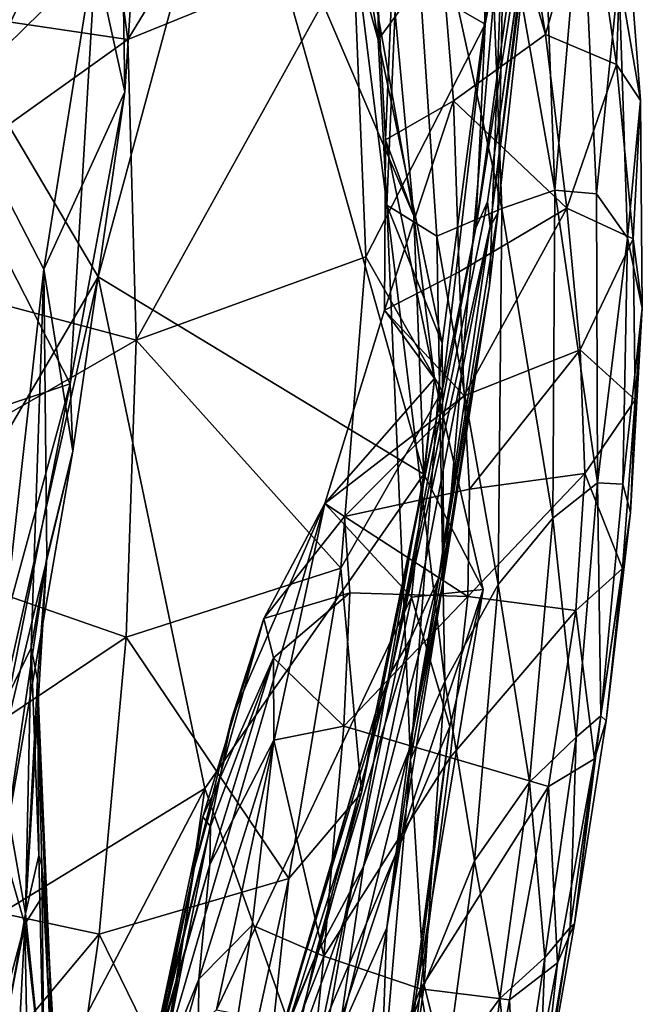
# Model space of a CAD drawing. Extents: x -76 to 76, y -20 to 79.
# Tile 66 of 175: x 0.945 to 1.41, y -15.632 to -14.896. Entities that reach past the tile are written whole.
import ezdxf

# ---------------------------------------------------------------- set-up
doc = ezdxf.new("R2010")
doc.units = 0

msp = doc.modelspace()

# ---------------------------------------------------------------- linework, layer by layer
for points in [[(0.9412, -14.53063, 25.77977), (0.90416, -14.96904, 25.70226), (1.01999, -14.72566, 26.1235)], [(1.2365, -14.5577, 25.62868), (1.27637, -14.53371, 25.67104), (1.33787, -14.90751, 25.76843)], [(1.37071, -14.79108, 25.877), (1.33787, -14.90751, 25.76843), (1.27637, -14.53371, 25.67104)], [(1.15782, -14.58485, 25.38477), (1.19522, -14.56262, 25.55366), (1.23951, -15.04292, 25.56967)], [(1.19522, -14.56262, 25.55366), (1.2365, -14.5577, 25.62868), (1.21837, -14.98619, 25.6636)], [(1.19522, -14.56262, 25.55366), (1.21837, -14.98619, 25.6636), (1.23951, -15.04292, 25.56967)], [(1.2365, -14.5577, 25.62868), (1.26916, -14.95683, 25.71421), (1.21837, -14.98619, 25.6636)], [(1.26916, -14.95683, 25.71421), (1.2365, -14.5577, 25.62868), (1.33787, -14.90751, 25.76843)], [(1.15782, -14.58485, 25.38477), (1.23951, -15.04292, 25.56967), (1.10242, -14.72315, 25.20269)], [(1.34887, -14.65341, 27.23069), (1.34815, -14.60802, 27.35336), (1.28593, -15.05191, 27.29022)], [(1.28593, -15.05191, 27.29022), (1.34815, -14.60802, 27.35336), (1.29274, -14.89961, 27.44799)], [(1.286, -14.691, 27.59805), (1.29274, -14.89961, 27.44799), (1.34815, -14.60802, 27.35336)], [(1.21287, -14.91148, 26.73605), (1.14124, -14.65526, 26.67494), (1.21413, -14.67933, 26.8129)], [(1.14124, -14.65526, 26.67494), (1.21287, -14.91148, 26.73605), (1.17529, -14.68046, 26.59315)], [(1.29446, -15.03251, 27.2097), (1.34887, -14.65341, 27.23069), (1.28593, -15.05191, 27.29022)], [(1.34887, -14.65341, 27.23069), (1.29446, -15.03251, 27.2097), (1.33947, -14.71735, 27.13695)], [(1.21287, -14.91148, 26.73605), (1.21413, -14.67933, 26.8129), (1.30781, -14.78148, 26.93208)], [(1.00474, -14.75482, 27.91396), (1.02585, -14.91123, 27.82621), (1.1626, -14.6868, 27.81308)], [(1.02585, -14.91123, 27.82621), (1.19422, -14.84258, 27.69743), (1.1626, -14.6868, 27.81308)], [(1.21287, -14.91148, 26.73605), (1.21938, -15.03495, 26.63038), (1.17529, -14.68046, 26.59315)], [(1.23332, -14.7075, 26.50201), (1.17529, -14.68046, 26.59315), (1.21938, -15.03495, 26.63038)], [(1.286, -14.691, 27.59805), (1.19422, -14.84258, 27.69743), (1.29274, -14.89961, 27.44799)], [(1.2568, -15.05803, 26.5378), (1.23332, -14.7075, 26.50201), (1.21938, -15.03495, 26.63038)], [(1.2568, -15.05803, 26.5378), (1.30524, -15.03736, 26.4457), (1.23332, -14.7075, 26.50201)], [(1.30524, -15.03736, 26.4457), (1.29367, -14.73139, 26.41364), (1.23332, -14.7075, 26.50201)], [(1.039, -14.71336, 26.42065), (1.02346, -14.95019, 26.38716), (1.00178, -14.85049, 26.63881)], [(1.039, -14.71336, 26.42065), (1.01999, -14.72566, 26.1235), (1.02346, -14.95019, 26.38716)], [(1.00376, -15.08852, 25.06716), (0.87522, -14.871, 24.95204), (1.10242, -14.72315, 25.20269)], [(1.00376, -15.08852, 25.06716), (1.10242, -14.72315, 25.20269), (1.24698, -15.23582, 25.4624)], [(1.23951, -15.04292, 25.56967), (1.24698, -15.23582, 25.4624), (1.10242, -14.72315, 25.20269)], [(1.29446, -15.03251, 27.2097), (1.2965, -15.0505, 27.12842), (1.33947, -14.71735, 27.13695)], [(1.33604, -14.72982, 27.04046), (1.33947, -14.71735, 27.13695), (1.2965, -15.0505, 27.12842)], [(0.90416, -14.96904, 25.70226), (0.96294, -15.0826, 26.06565), (1.01999, -14.72566, 26.1235)], [(1.01999, -14.72566, 26.1235), (0.96294, -15.0826, 26.06565), (1.02346, -14.95019, 26.38716)], [(1.34481, -15.02359, 26.35593), (1.33472, -14.75199, 26.33557), (1.29367, -14.73139, 26.41364)], [(1.30524, -15.03736, 26.4457), (1.34481, -15.02359, 26.35593), (1.29367, -14.73139, 26.41364)], [(1.30227, -15.04097, 27.04022), (1.33604, -14.72982, 27.04046), (1.2965, -15.0505, 27.12842)], [(1.33604, -14.72982, 27.04046), (1.30227, -15.04097, 27.04022), (1.30781, -14.78148, 26.93208)], [(1.33472, -14.75199, 26.33557), (1.34481, -15.02359, 26.35593), (1.36494, -14.78824, 26.25742)], [(1.02585, -14.91123, 27.82621), (1.00474, -14.75482, 27.91396), (0.80711, -14.87852, 27.95575)], [(0.72939, -14.77233, 26.82004), (1.00178, -14.85049, 26.63881), (0.88052, -14.96915, 26.66051)], [(1.26077, -15.13801, 26.79997), (1.21287, -14.91148, 26.73605), (1.30781, -14.78148, 26.93208)], [(1.26193, -15.31326, 26.86642), (1.26077, -15.13801, 26.79997), (1.30781, -14.78148, 26.93208)], [(1.29599, -15.09515, 26.95607), (1.26193, -15.31326, 26.86642), (1.30781, -14.78148, 26.93208)], [(1.30227, -15.04097, 27.04022), (1.29599, -15.09515, 26.95607), (1.30781, -14.78148, 26.93208)], [(1.34481, -15.02359, 26.35593), (1.37597, -15.02635, 26.26776), (1.36494, -14.78824, 26.25742)], [(1.3928, -14.8624, 26.19092), (1.36494, -14.78824, 26.25742), (1.37597, -15.02635, 26.26776)], [(1.39103, -14.92991, 25.95288), (1.37071, -14.79108, 25.877), (1.39597, -14.78971, 26.05572)], [(1.39103, -14.92991, 25.95288), (1.39597, -14.78971, 26.05572), (1.40878, -14.95682, 26.1068)], [(1.3928, -14.8624, 26.19092), (1.40878, -14.95682, 26.1068), (1.39597, -14.78971, 26.05572)], [(1.37071, -14.79108, 25.877), (1.39103, -14.92991, 25.95288), (1.33787, -14.90751, 25.76843)], [(1.02585, -14.91123, 27.82621), (1.03211, -15.13573, 27.70535), (1.19422, -14.84258, 27.69743)], [(1.03211, -15.13573, 27.70535), (1.20366, -15.07341, 27.55417), (1.19422, -14.84258, 27.69743)], [(1.19422, -14.84258, 27.69743), (1.20366, -15.07341, 27.55417), (1.29274, -14.89961, 27.44799)], [(0.88052, -14.96915, 26.66051), (1.00178, -14.85049, 26.63881), (0.98285, -15.16838, 26.43496)], [(0.98285, -15.16838, 26.43496), (1.00178, -14.85049, 26.63881), (1.02346, -14.95019, 26.38716)], [(1.39917, -15.05929, 26.20337), (1.3928, -14.8624, 26.19092), (1.37597, -15.02635, 26.26776)], [(1.3928, -14.8624, 26.19092), (1.39917, -15.05929, 26.20337), (1.40878, -14.95682, 26.1068)], [(0.87522, -14.871, 24.95204), (1.00376, -15.08852, 25.06716), (0.74825, -15.52415, 24.87027)], [(1.02585, -14.91123, 27.82621), (0.80711, -14.87852, 27.95575), (0.7985, -15.07339, 27.86524)], [(1.2607, -15.17356, 27.37613), (1.29274, -14.89961, 27.44799), (1.20366, -15.07341, 27.55417)], [(1.2607, -15.17356, 27.37613), (1.28593, -15.05191, 27.29022), (1.29274, -14.89961, 27.44799)], [(1.26916, -14.95683, 25.71421), (1.33787, -14.90751, 25.76843), (1.35385, -15.03714, 25.8564)], [(1.39103, -14.92991, 25.95288), (1.35385, -15.03714, 25.8564), (1.33787, -14.90751, 25.76843)], [(1.03211, -15.13573, 27.70535), (1.02585, -14.91123, 27.82621), (0.7985, -15.07339, 27.86524)], [(1.21287, -14.91148, 26.73605), (1.26077, -15.13801, 26.79997), (1.21938, -15.03495, 26.63038)], [(1.39103, -14.92991, 25.95288), (1.40335, -15.06003, 26.0134), (1.35385, -15.03714, 25.8564)], [(1.40335, -15.06003, 26.0134), (1.39103, -14.92991, 25.95288), (1.40878, -14.95682, 26.1068)], [(0.98475, -15.21855, 26.27774), (1.02346, -14.95019, 26.38716), (0.96294, -15.0826, 26.06565)], [(0.98475, -15.21855, 26.27774), (0.98285, -15.16838, 26.43496), (1.02346, -14.95019, 26.38716)], [(1.27337, -15.08467, 25.80176), (1.2177, -15.1134, 25.7558), (1.26916, -14.95683, 25.71421)], [(1.2177, -15.1134, 25.7558), (1.21837, -14.98619, 25.6636), (1.26916, -14.95683, 25.71421)], [(1.27337, -15.08467, 25.80176), (1.26916, -14.95683, 25.71421), (1.35385, -15.03714, 25.8564)], [(1.39917, -15.05929, 26.20337), (1.41022, -15.11193, 26.12701), (1.40878, -14.95682, 26.1068)], [(1.40335, -15.06003, 26.0134), (1.40878, -14.95682, 26.1068), (1.41022, -15.11193, 26.12701)], [(0.92538, -15.1876, 26.50367), (0.88052, -14.96915, 26.66051), (0.98285, -15.16838, 26.43496)], [(0.92478, -15.42457, 25.90641), (0.96294, -15.0826, 26.06565), (0.90416, -14.96904, 25.70226)], [(1.2177, -15.1134, 25.7558), (1.25491, -15.16426, 25.68869), (1.21837, -14.98619, 25.6636)], [(1.25491, -15.16426, 25.68869), (1.23951, -15.04292, 25.56967), (1.21837, -14.98619, 25.6636)], [(1.34481, -15.02359, 26.35593), (1.30524, -15.03736, 26.4457), (1.34324, -15.26871, 26.37548)], [(1.34481, -15.02359, 26.35593), (1.34324, -15.26871, 26.37548), (1.37686, -15.24227, 26.27754)], [(1.37597, -15.02635, 26.26776), (1.34481, -15.02359, 26.35593), (1.37686, -15.24227, 26.27754)], [(1.29446, -15.03251, 27.2097), (1.22248, -15.38364, 27.1729), (1.2965, -15.0505, 27.12842)], [(1.29446, -15.03251, 27.2097), (1.28593, -15.05191, 27.29022), (1.22248, -15.38364, 27.1729)], [(1.39917, -15.05929, 26.20337), (1.37597, -15.02635, 26.26776), (1.37686, -15.24227, 26.27754)], [(1.2568, -15.05803, 26.5378), (1.21938, -15.03495, 26.63038), (1.26263, -15.39068, 26.5627)], [(1.21938, -15.03495, 26.63038), (1.23693, -15.44886, 26.66755), (1.26263, -15.39068, 26.5627)], [(1.26077, -15.13801, 26.79997), (1.23693, -15.44886, 26.66755), (1.21938, -15.03495, 26.63038)], [(1.30524, -15.03736, 26.4457), (1.2568, -15.05803, 26.5378), (1.30258, -15.31829, 26.47392)], [(1.27337, -15.08467, 25.80176), (1.35385, -15.03714, 25.8564), (1.27707, -15.17735, 25.87282)], [(1.35385, -15.03714, 25.8564), (1.36372, -15.14294, 25.92688), (1.27707, -15.17735, 25.87282)], [(1.30524, -15.03736, 26.4457), (1.30258, -15.31829, 26.47392), (1.34324, -15.26871, 26.37548)], [(1.40335, -15.06003, 26.0134), (1.36372, -15.14294, 25.92688), (1.35385, -15.03714, 25.8564)], [(1.23951, -15.04292, 25.56967), (1.25491, -15.16426, 25.68869), (1.24698, -15.23582, 25.4624)], [(1.30227, -15.04097, 27.04022), (1.2965, -15.0505, 27.12842), (1.25822, -15.31291, 27.02026)], [(1.30227, -15.04097, 27.04022), (1.25822, -15.31291, 27.02026), (1.29599, -15.09515, 26.95607)], [(1.28593, -15.05191, 27.29022), (1.21115, -15.41373, 27.24931), (1.22248, -15.38364, 27.1729)], [(1.28593, -15.05191, 27.29022), (1.2607, -15.17356, 27.37613), (1.21115, -15.41373, 27.24931)], [(1.22248, -15.38364, 27.1729), (1.23723, -15.3584, 27.10024), (1.2965, -15.0505, 27.12842)], [(1.2965, -15.0505, 27.12842), (1.23723, -15.3584, 27.10024), (1.25822, -15.31291, 27.02026)], [(1.2568, -15.05803, 26.5378), (1.26263, -15.39068, 26.5627), (1.30258, -15.31829, 26.47392)], [(1.40335, -15.06003, 26.0134), (1.40489, -15.1804, 26.03594), (1.36372, -15.14294, 25.92688)], [(1.3957, -15.24322, 26.21246), (1.39917, -15.05929, 26.20337), (1.37686, -15.24227, 26.27754)], [(1.39917, -15.05929, 26.20337), (1.3957, -15.24322, 26.21246), (1.41022, -15.11193, 26.12701)], [(1.40489, -15.1804, 26.03594), (1.40335, -15.06003, 26.0134), (1.41022, -15.11193, 26.12701)], [(1.03211, -15.13573, 27.70535), (0.7985, -15.07339, 27.86524), (0.78907, -15.27562, 27.79156)], [(1.1849, -15.30594, 27.48448), (1.20366, -15.07341, 27.55417), (1.03211, -15.13573, 27.70535)], [(1.1849, -15.30594, 27.48448), (1.2607, -15.17356, 27.37613), (1.20366, -15.07341, 27.55417)], [(0.95362, -15.36543, 26.01542), (0.96294, -15.0826, 26.06565), (0.92478, -15.42457, 25.90641)], [(0.96518, -15.29819, 26.10476), (0.96294, -15.0826, 26.06565), (0.95362, -15.36543, 26.01542)], [(0.96518, -15.29819, 26.10476), (0.98475, -15.21855, 26.27774), (0.96294, -15.0826, 26.06565)], [(1.27337, -15.08467, 25.80176), (1.27707, -15.17735, 25.87282), (1.2177, -15.1134, 25.7558)], [(1.00376, -15.08852, 25.06716), (0.89081, -15.58843, 24.98974), (0.74825, -15.52415, 24.87027)], [(1.00376, -15.08852, 25.06716), (1.08337, -15.47055, 25.35118), (0.89081, -15.58843, 24.98974)], [(1.08337, -15.47055, 25.35118), (1.00376, -15.08852, 25.06716), (1.24698, -15.23582, 25.4624)], [(1.25822, -15.31291, 27.02026), (1.266, -15.28096, 26.96808), (1.29599, -15.09515, 26.95607)], [(1.26193, -15.31326, 26.86642), (1.29599, -15.09515, 26.95607), (1.266, -15.28096, 26.96808)], [(1.25491, -15.16426, 25.68869), (1.2177, -15.1134, 25.7558), (1.17311, -15.25767, 25.84238)], [(1.27707, -15.17735, 25.87282), (1.17311, -15.25767, 25.84238), (1.2177, -15.1134, 25.7558)], [(1.3957, -15.24322, 26.21246), (1.40134, -15.26455, 26.14023), (1.41022, -15.11193, 26.12701)], [(1.40489, -15.1804, 26.03594), (1.41022, -15.11193, 26.12701), (1.40134, -15.26455, 26.14023)], [(1.02466, -15.35752, 27.63235), (1.03211, -15.13573, 27.70535), (0.78907, -15.27562, 27.79156)], [(1.02466, -15.35752, 27.63235), (1.1849, -15.30594, 27.48448), (1.03211, -15.13573, 27.70535)], [(1.26077, -15.13801, 26.79997), (1.26193, -15.31326, 26.86642), (1.23693, -15.44886, 26.66755)], [(1.28121, -15.24709, 25.90299), (1.27707, -15.17735, 25.87282), (1.36372, -15.14294, 25.92688)], [(1.36721, -15.23529, 25.95337), (1.28121, -15.24709, 25.90299), (1.36372, -15.14294, 25.92688)], [(1.40489, -15.1804, 26.03594), (1.36721, -15.23529, 25.95337), (1.36372, -15.14294, 25.92688)], [(1.23787, -15.32766, 25.77538), (1.25491, -15.16426, 25.68869), (1.17311, -15.25767, 25.84238)], [(1.25491, -15.16426, 25.68869), (1.23787, -15.32766, 25.77538), (1.29125, -15.32201, 25.62943)], [(1.25491, -15.16426, 25.68869), (1.29125, -15.32201, 25.62943), (1.24698, -15.23582, 25.4624)], [(0.92538, -15.1876, 26.50367), (0.98285, -15.16838, 26.43496), (0.88995, -15.50879, 26.36814)], [(0.98285, -15.16838, 26.43496), (0.91754, -15.49813, 26.30595), (0.88995, -15.50879, 26.36814)], [(0.98285, -15.16838, 26.43496), (0.98475, -15.21855, 26.27774), (0.91754, -15.49813, 26.30595)], [(1.18771, -15.26741, 25.88783), (1.17311, -15.25767, 25.84238), (1.27707, -15.17735, 25.87282)], [(1.2607, -15.17356, 27.37613), (1.1849, -15.30594, 27.48448), (1.2004, -15.47379, 27.34056)], [(1.28121, -15.24709, 25.90299), (1.18771, -15.26741, 25.88783), (1.27707, -15.17735, 25.87282)], [(1.2607, -15.17356, 27.37613), (1.2004, -15.47379, 27.34056), (1.21115, -15.41373, 27.24931)], [(1.40489, -15.1804, 26.03594), (1.39537, -15.30621, 26.04639), (1.36721, -15.23529, 25.95337)], [(1.39537, -15.30621, 26.04639), (1.40489, -15.1804, 26.03594), (1.40134, -15.26455, 26.14023)], [(0.98475, -15.21855, 26.27774), (0.93291, -15.5165, 26.18385), (0.91754, -15.49813, 26.30595)], [(0.98475, -15.21855, 26.27774), (0.96518, -15.29819, 26.10476), (0.93291, -15.5165, 26.18385)], [(1.08337, -15.47055, 25.35118), (1.24698, -15.23582, 25.4624), (1.16589, -15.70121, 25.49845)], [(1.16589, -15.70121, 25.49845), (1.24698, -15.23582, 25.4624), (1.29125, -15.32201, 25.62943)], [(1.28121, -15.24709, 25.90299), (1.36721, -15.23529, 25.95337), (1.27975, -15.32716, 25.91779)], [(1.36721, -15.23529, 25.95337), (1.36057, -15.33777, 25.96476), (1.27975, -15.32716, 25.91779)], [(1.39537, -15.30621, 26.04639), (1.36057, -15.33777, 25.96476), (1.36721, -15.23529, 25.95337)], [(1.36081, -15.43225, 26.28048), (1.37686, -15.24227, 26.27754), (1.34324, -15.26871, 26.37548)], [(1.36081, -15.43225, 26.28048), (1.37925, -15.41644, 26.20945), (1.37686, -15.24227, 26.27754)], [(1.37925, -15.41644, 26.20945), (1.3957, -15.24322, 26.21246), (1.37686, -15.24227, 26.27754)], [(1.3957, -15.24322, 26.21246), (1.37925, -15.41644, 26.20945), (1.40134, -15.26455, 26.14023)], [(1.28121, -15.24709, 25.90299), (1.27975, -15.32716, 25.91779), (1.18771, -15.26741, 25.88783)], [(1.05264, -15.67093, 25.87075), (1.09211, -15.63608, 25.8348), (1.17311, -15.25767, 25.84238)], [(1.10347, -15.418, 25.88439), (1.05264, -15.67093, 25.87075), (1.17311, -15.25767, 25.84238)], [(1.23787, -15.32766, 25.77538), (1.17311, -15.25767, 25.84238), (1.09211, -15.63608, 25.8348)], [(1.12753, -15.34364, 25.89154), (1.10347, -15.418, 25.88439), (1.17311, -15.25767, 25.84238)], [(1.18771, -15.26741, 25.88783), (1.12753, -15.34364, 25.89154), (1.17311, -15.25767, 25.84238)], [(1.12753, -15.34364, 25.89154), (1.18771, -15.26741, 25.88783), (1.19157, -15.32454, 25.90584)], [(1.27975, -15.32716, 25.91779), (1.19157, -15.32454, 25.90584), (1.18771, -15.26741, 25.88783)], [(1.32598, -15.46594, 26.37991), (1.34324, -15.26871, 26.37548), (1.30258, -15.31829, 26.47392)], [(1.32598, -15.46594, 26.37991), (1.36081, -15.43225, 26.28048), (1.34324, -15.26871, 26.37548)], [(1.37925, -15.41644, 26.20945), (1.3832, -15.42018, 26.13524), (1.40134, -15.26455, 26.14023)], [(1.39537, -15.30621, 26.04639), (1.40134, -15.26455, 26.14023), (1.3832, -15.42018, 26.13524)], [(1.02466, -15.35752, 27.63235), (0.78907, -15.27562, 27.79156), (0.76865, -15.52891, 27.71916)], [(1.2358, -15.44261, 26.93161), (1.266, -15.28096, 26.96808), (1.25822, -15.31291, 27.02026)], [(1.2358, -15.44261, 26.93161), (1.26193, -15.31326, 26.86642), (1.266, -15.28096, 26.96808)], [(0.96518, -15.29819, 26.10476), (0.94884, -15.57189, 26.03961), (0.93291, -15.5165, 26.18385)], [(0.96518, -15.29819, 26.10476), (0.95827, -15.38926, 26.02012), (0.94884, -15.57189, 26.03961)], [(0.95827, -15.38926, 26.02012), (0.96518, -15.29819, 26.10476), (0.95362, -15.36543, 26.01542)], [(1.1849, -15.30594, 27.48448), (1.02466, -15.35752, 27.63235), (1.14616, -15.53775, 27.44965)], [(1.1849, -15.30594, 27.48448), (1.14616, -15.53775, 27.44965), (1.2004, -15.47379, 27.34056)], [(1.20182, -15.52889, 26.99199), (1.2358, -15.44261, 26.93161), (1.25822, -15.31291, 27.02026)], [(1.20182, -15.52889, 26.99199), (1.25822, -15.31291, 27.02026), (1.23723, -15.3584, 27.10024)], [(1.39537, -15.30621, 26.04639), (1.37452, -15.44854, 26.04031), (1.36057, -15.33777, 25.96476)], [(1.37452, -15.44854, 26.04031), (1.39537, -15.30621, 26.04639), (1.3832, -15.42018, 26.13524)], [(1.26193, -15.31326, 26.86642), (1.2358, -15.44261, 26.93161), (1.21932, -15.57482, 26.78704)], [(1.26193, -15.31326, 26.86642), (1.21932, -15.57482, 26.78704), (1.23693, -15.44886, 26.66755)], [(1.2848, -15.52464, 26.47927), (1.30258, -15.31829, 26.47392), (1.26263, -15.39068, 26.5627)], [(1.2848, -15.52464, 26.47927), (1.32598, -15.46594, 26.37991), (1.30258, -15.31829, 26.47392)], [(1.17024, -15.65109, 25.80709), (1.23787, -15.32766, 25.77538), (1.09211, -15.63608, 25.8348)], [(1.1347, -15.373, 25.89346), (1.12753, -15.34364, 25.89154), (1.19157, -15.32454, 25.90584)], [(1.1347, -15.373, 25.89346), (1.19157, -15.32454, 25.90584), (1.18724, -15.42411, 25.91383)], [(1.23304, -15.67439, 25.62341), (1.16589, -15.70121, 25.49845), (1.29125, -15.32201, 25.62943)], [(1.23787, -15.32766, 25.77538), (1.17024, -15.65109, 25.80709), (1.26635, -15.42426, 25.72169)], [(1.18724, -15.42411, 25.91383), (1.19157, -15.32454, 25.90584), (1.27975, -15.32716, 25.91779)], [(1.26662, -15.44752, 25.92147), (1.18724, -15.42411, 25.91383), (1.27975, -15.32716, 25.91779)], [(1.23304, -15.67439, 25.62341), (1.29125, -15.32201, 25.62943), (1.26635, -15.42426, 25.72169)], [(1.23787, -15.32766, 25.77538), (1.26635, -15.42426, 25.72169), (1.29125, -15.32201, 25.62943)], [(1.26662, -15.44752, 25.92147), (1.27975, -15.32716, 25.91779), (1.36057, -15.33777, 25.96476)], [(1.34005, -15.46904, 25.96018), (1.26662, -15.44752, 25.92147), (1.36057, -15.33777, 25.96476)], [(1.37452, -15.44854, 26.04031), (1.34005, -15.46904, 25.96018), (1.36057, -15.33777, 25.96476)], [(1.12753, -15.34364, 25.89154), (1.08179, -15.49176, 25.90216), (1.07538, -15.53031, 25.90929)], [(1.10347, -15.418, 25.88439), (1.12753, -15.34364, 25.89154), (1.07538, -15.53031, 25.90929)], [(1.12753, -15.34364, 25.89154), (1.1347, -15.373, 25.89346), (1.08179, -15.49176, 25.90216)], [(1.00435, -15.57953, 27.57961), (1.02466, -15.35752, 27.63235), (0.76865, -15.52891, 27.71916)], [(1.02466, -15.35752, 27.63235), (1.00435, -15.57953, 27.57961), (1.14616, -15.53775, 27.44965)], [(1.16549, -15.59702, 27.05893), (1.20182, -15.52889, 26.99199), (1.23723, -15.3584, 27.10024)], [(1.16549, -15.59702, 27.05893), (1.23723, -15.3584, 27.10024), (1.22248, -15.38364, 27.1729)], [(0.9494, -15.56396, 25.95435), (0.95362, -15.36543, 26.01542), (0.92478, -15.42457, 25.90641)], [(0.95362, -15.36543, 26.01542), (0.9494, -15.56396, 25.95435), (0.95932, -15.5206, 25.98519)], [(0.95827, -15.38926, 26.02012), (0.95362, -15.36543, 26.01542), (0.95932, -15.5206, 25.98519)], [(1.1347, -15.373, 25.89346), (1.08756, -15.49912, 25.88607), (1.08179, -15.49176, 25.90216)], [(1.13489, -15.43452, 25.89991), (1.08701, -15.52735, 25.88978), (1.1347, -15.373, 25.89346)], [(1.08701, -15.52735, 25.88978), (1.08756, -15.49912, 25.88607), (1.1347, -15.373, 25.89346)], [(1.13489, -15.43452, 25.89991), (1.1347, -15.373, 25.89346), (1.18724, -15.42411, 25.91383)], [(1.13228, -15.68091, 27.12327), (1.16549, -15.59702, 27.05893), (1.22248, -15.38364, 27.1729)], [(1.13228, -15.68091, 27.12327), (1.22248, -15.38364, 27.1729), (1.21115, -15.41373, 27.24931)], [(0.95827, -15.38926, 26.02012), (0.96394, -15.54808, 25.97807), (0.94884, -15.57189, 26.03961)], [(0.95827, -15.38926, 26.02012), (0.96167, -15.52842, 25.97503), (0.96727, -15.60102, 25.94523)], [(0.96167, -15.52842, 25.97503), (0.95827, -15.38926, 26.02012), (0.95932, -15.5206, 25.98519)], [(0.96394, -15.54808, 25.97807), (0.95827, -15.38926, 26.02012), (0.96727, -15.60102, 25.94523)], [(1.24726, -15.61738, 26.56461), (1.26263, -15.39068, 26.5627), (1.23693, -15.44886, 26.66755)], [(1.24726, -15.61738, 26.56461), (1.2848, -15.52464, 26.47927), (1.26263, -15.39068, 26.5627)], [(1.11399, -15.74688, 27.19883), (1.13228, -15.68091, 27.12327), (1.21115, -15.41373, 27.24931)], [(1.11399, -15.74688, 27.19883), (1.21115, -15.41373, 27.24931), (1.2004, -15.47379, 27.34056)], [(1.05264, -15.67093, 25.87075), (1.10347, -15.418, 25.88439), (1.07538, -15.53031, 25.90929)], [(1.37925, -15.41644, 26.20945), (1.36081, -15.43225, 26.28048), (1.35622, -15.57452, 26.20024)], [(1.37925, -15.41644, 26.20945), (1.35622, -15.57452, 26.20024), (1.35964, -15.57174, 26.12372)], [(1.3832, -15.42018, 26.13524), (1.37925, -15.41644, 26.20945), (1.35964, -15.57174, 26.12372)], [(1.37452, -15.44854, 26.04031), (1.3832, -15.42018, 26.13524), (1.35964, -15.57174, 26.12372)], [(0.9494, -15.56396, 25.95435), (0.92478, -15.42457, 25.90641), (0.89242, -15.88466, 25.83926)], [(1.13489, -15.43452, 25.89991), (1.18724, -15.42411, 25.91383), (1.17233, -15.59577, 25.91692)], [(1.17024, -15.65109, 25.80709), (1.23467, -15.67718, 25.74964), (1.26635, -15.42426, 25.72169)], [(1.18724, -15.42411, 25.91383), (1.26662, -15.44752, 25.92147), (1.17233, -15.59577, 25.91692)], [(1.23467, -15.67718, 25.74964), (1.23304, -15.67439, 25.62341), (1.26635, -15.42426, 25.72169)], [(1.13489, -15.43452, 25.89991), (1.11872, -15.57272, 25.8989), (1.07896, -15.61315, 25.87987)], [(1.08701, -15.52735, 25.88978), (1.13489, -15.43452, 25.89991), (1.07896, -15.61315, 25.87987)], [(1.11872, -15.57272, 25.8989), (1.13489, -15.43452, 25.89991), (1.17233, -15.59577, 25.91692)], [(1.36081, -15.43225, 26.28048), (1.32598, -15.46594, 26.37991), (1.33734, -15.59693, 26.27594)], [(1.36081, -15.43225, 26.28048), (1.33734, -15.59693, 26.27594), (1.35622, -15.57452, 26.20024)], [(1.2358, -15.44261, 26.93161), (1.20182, -15.52889, 26.99199), (1.18345, -15.6551, 26.89779)], [(1.2358, -15.44261, 26.93161), (1.18345, -15.6551, 26.89779), (1.21932, -15.57482, 26.78704)], [(1.26662, -15.44752, 25.92147), (1.24456, -15.62036, 25.92174), (1.17233, -15.59577, 25.91692)], [(1.21446, -15.71265, 26.63581), (1.23693, -15.44886, 26.66755), (1.21932, -15.57482, 26.78704)], [(1.21446, -15.71265, 26.63581), (1.24726, -15.61738, 26.56461), (1.23693, -15.44886, 26.66755)], [(1.26662, -15.44752, 25.92147), (1.34005, -15.46904, 25.96018), (1.24456, -15.62036, 25.92174)], [(1.37452, -15.44854, 26.04031), (1.34691, -15.60085, 26.03096), (1.34005, -15.46904, 25.96018)], [(1.34691, -15.60085, 26.03096), (1.37452, -15.44854, 26.04031), (1.35964, -15.57174, 26.12372)], [(1.32598, -15.46594, 26.37991), (1.2848, -15.52464, 26.47927), (1.3037, -15.6274, 26.37267)], [(1.32598, -15.46594, 26.37991), (1.3037, -15.6274, 26.37267), (1.33734, -15.59693, 26.27594)], [(1.08337, -15.47055, 25.35118), (0.97481, -15.6782, 25.2848), (0.89081, -15.58843, 24.98974)], [(1.08337, -15.47055, 25.35118), (1.03373, -15.81488, 25.42651), (0.97481, -15.6782, 25.2848)], [(1.03373, -15.81488, 25.42651), (1.08337, -15.47055, 25.35118), (1.16589, -15.70121, 25.49845)], [(1.12241, -15.76124, 27.2994), (1.11399, -15.74688, 27.19883), (1.2004, -15.47379, 27.34056)], [(1.12241, -15.76124, 27.2994), (1.2004, -15.47379, 27.34056), (1.14616, -15.53775, 27.44965)], [(1.34005, -15.46904, 25.96018), (1.31092, -15.62844, 25.95307), (1.24456, -15.62036, 25.92174)], [(1.34691, -15.60085, 26.03096), (1.31092, -15.62844, 25.95307), (1.34005, -15.46904, 25.96018)], [(1.03162, -15.72954, 25.91291), (1.08179, -15.49176, 25.90216), (1.08756, -15.49912, 25.88607)], [(1.08179, -15.49176, 25.90216), (1.03162, -15.72954, 25.91291), (1.07538, -15.53031, 25.90929)], [(1.02853, -15.73411, 25.9101), (1.08756, -15.49912, 25.88607), (1.08701, -15.52735, 25.88978)], [(1.02853, -15.73411, 25.9101), (1.03162, -15.72954, 25.91291), (1.08756, -15.49912, 25.88607)], [(0.87779, -15.83585, 26.19275), (0.93291, -15.5165, 26.18385), (0.94884, -15.57189, 26.03961)], [(0.9494, -15.56396, 25.95435), (0.96336, -15.70093, 25.92724), (0.95932, -15.5206, 25.98519)], [(0.96167, -15.52842, 25.97503), (0.95932, -15.5206, 25.98519), (0.96336, -15.70093, 25.92724)], [(1.2848, -15.52464, 26.47927), (1.24726, -15.61738, 26.56461), (1.26353, -15.68287, 26.46818)], [(1.2848, -15.52464, 26.47927), (1.26353, -15.68287, 26.46818), (1.3037, -15.6274, 26.37267)], [(1.00435, -15.57953, 27.57961), (0.76865, -15.52891, 27.71916), (0.80059, -15.82299, 27.59691)], [(0.97305, -15.75163, 25.92331), (0.96167, -15.52842, 25.97503), (0.96336, -15.70093, 25.92724)], [(0.96167, -15.52842, 25.97503), (0.97305, -15.75163, 25.92331), (0.96727, -15.60102, 25.94523)], [(1.02102, -15.755, 25.9009), (1.08701, -15.52735, 25.88978), (1.07896, -15.61315, 25.87987)], [(1.02102, -15.755, 25.9009), (1.02853, -15.73411, 25.9101), (1.08701, -15.52735, 25.88978)], [(1.03162, -15.72954, 25.91291), (1.03731, -15.7157, 25.90407), (1.07538, -15.53031, 25.90929)], [(1.03731, -15.7157, 25.90407), (1.05264, -15.67093, 25.87075), (1.07538, -15.53031, 25.90929)], [(1.20182, -15.52889, 26.99199), (1.14804, -15.67744, 26.96497), (1.18345, -15.6551, 26.89779)], [(1.20182, -15.52889, 26.99199), (1.16549, -15.59702, 27.05893), (1.14804, -15.67744, 26.96497)], [(1.09569, -15.76638, 27.41098), (1.14616, -15.53775, 27.44965), (1.00435, -15.57953, 27.57961)], [(1.09569, -15.76638, 27.41098), (1.12241, -15.76124, 27.2994), (1.14616, -15.53775, 27.44965)], [(0.96394, -15.54808, 25.97807), (0.97119, -15.76771, 25.95885), (0.94884, -15.57189, 26.03961)], [(0.97119, -15.76771, 25.95885), (0.96394, -15.54808, 25.97807), (0.96727, -15.60102, 25.94523)], [(0.9276, -15.97237, 25.8665), (0.9494, -15.56396, 25.95435), (0.89242, -15.88466, 25.83926)], [(0.9494, -15.56396, 25.95435), (0.9276, -15.97237, 25.8665), (0.96336, -15.70093, 25.92724)], [(0.89507, -15.85134, 26.09584), (0.87779, -15.83585, 26.19275), (0.94884, -15.57189, 26.03961)], [(0.89507, -15.85134, 26.09584), (0.94884, -15.57189, 26.03961), (0.9534, -15.8122, 25.98112)], [(0.97119, -15.76771, 25.95885), (0.9534, -15.8122, 25.98112), (0.94884, -15.57189, 26.03961)], [(1.07683, -15.83738, 25.88346), (1.11872, -15.57272, 25.8989), (1.17233, -15.59577, 25.91692)], [(1.11872, -15.57272, 25.8989), (1.07683, -15.83738, 25.88346), (1.07896, -15.61315, 25.87987)], [(1.18743, -15.76671, 26.73319), (1.21932, -15.57482, 26.78704), (1.18345, -15.6551, 26.89779)], [(1.18743, -15.76671, 26.73319), (1.21446, -15.71265, 26.63581), (1.21932, -15.57482, 26.78704)], [(1.33296, -15.71378, 26.19522), (1.35622, -15.57452, 26.20024), (1.33734, -15.59693, 26.27594)], [(1.33296, -15.71378, 26.19522), (1.33453, -15.71328, 26.12753), (1.35622, -15.57452, 26.20024)], [(1.33453, -15.71328, 26.12753), (1.35964, -15.57174, 26.12372), (1.35622, -15.57452, 26.20024)], [(1.34691, -15.60085, 26.03096), (1.35964, -15.57174, 26.12372), (1.33453, -15.71328, 26.12753)], [(0.972, -15.80468, 27.51957), (1.00435, -15.57953, 27.57961), (0.80059, -15.82299, 27.59691)], [(0.972, -15.80468, 27.51957), (1.09569, -15.76638, 27.41098), (1.00435, -15.57953, 27.57961)], [(0.89081, -15.58843, 24.98974), (0.97481, -15.6782, 25.2848), (0.90523, -15.95887, 25.34263)], [(1.14446, -15.87026, 25.88166), (1.07683, -15.83738, 25.88346), (1.17233, -15.59577, 25.91692)], [(1.16549, -15.59702, 27.05893), (1.10113, -15.75251, 27.02139), (1.14804, -15.67744, 26.96497)], [(1.16549, -15.59702, 27.05893), (1.13228, -15.68091, 27.12327), (1.10113, -15.75251, 27.02139)], [(1.14446, -15.87026, 25.88166), (1.17233, -15.59577, 25.91692), (1.24456, -15.62036, 25.92174)], [(1.31595, -15.73837, 26.26405), (1.33734, -15.59693, 26.27594), (1.3037, -15.6274, 26.37267)], [(1.31595, -15.73837, 26.26405), (1.33296, -15.71378, 26.19522), (1.33734, -15.59693, 26.27594)], [(0.97305, -15.75163, 25.92331), (0.97637, -15.7595, 25.9364), (0.96727, -15.60102, 25.94523)], [(0.97637, -15.7595, 25.9364), (0.97119, -15.76771, 25.95885), (0.96727, -15.60102, 25.94523)], [(1.34691, -15.60085, 26.03096), (1.3171, -15.75861, 26.02988), (1.31092, -15.62844, 25.95307)], [(1.3171, -15.75861, 26.02988), (1.34691, -15.60085, 26.03096), (1.33453, -15.71328, 26.12753)], [(1.03011, -15.78937, 25.88459), (1.02102, -15.755, 25.9009), (1.07896, -15.61315, 25.87987)], [(1.07683, -15.83738, 25.88346), (1.03011, -15.78937, 25.88459), (1.07896, -15.61315, 25.87987)], [(1.21628, -15.85965, 25.90179), (1.14446, -15.87026, 25.88166), (1.24456, -15.62036, 25.92174)], [(1.24726, -15.61738, 26.56461), (1.21446, -15.71265, 26.63581), (1.22503, -15.78034, 26.54664)], [(1.21628, -15.85965, 25.90179), (1.24456, -15.62036, 25.92174), (1.27844, -15.81775, 25.94692)], [(1.24726, -15.61738, 26.56461), (1.22503, -15.78034, 26.54664), (1.26353, -15.68287, 26.46818)], [(1.24456, -15.62036, 25.92174), (1.31092, -15.62844, 25.95307), (1.27844, -15.81775, 25.94692)], [(1.28705, -15.76509, 26.36323), (1.3037, -15.6274, 26.37267), (1.26353, -15.68287, 26.46818)], [(1.3171, -15.75861, 26.02988), (1.27844, -15.81775, 25.94692), (1.31092, -15.62844, 25.95307)], [(1.28705, -15.76509, 26.36323), (1.31595, -15.73837, 26.26405), (1.3037, -15.6274, 26.37267)]]:
    msp.add_3dface(points)

doc.saveas('drawing.dxf')
